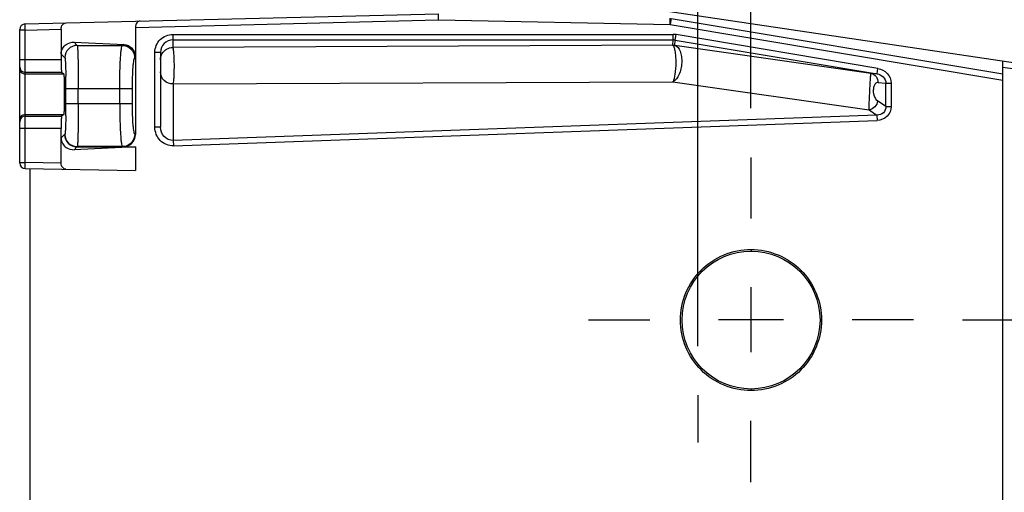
# Model space of a CAD drawing. Header units: inches. Extents: x 0 to 82.7, y 0 to 58.5.
# Tile 76 of 78: x 33.1 to 39.4, y 48.7 to 51.7. Entities that reach past the tile are written whole.
import ezdxf

# ---------------------------------------------------------------- set-up
doc = ezdxf.new("R2010")
doc.units = ezdxf.units.IN
doc.header["$LTSCALE"] = 4.547244
doc.header["$MEASUREMENT"] = 0
doc.linetypes.add('CENTER', pattern=[0.6, 0.375, -0.075, 0.075, -0.075])
doc.layers.get('0').update_dxf_attribs({"linetype": 'CONTINUOUS'})
doc.layers.add('DEFAULT_1', color=7, linetype='CENTER')
doc.styles.get("Standard").update_dxf_attribs({"font": 'txt', "width": 0.8})
doc.dimstyles.new('DIMSTYLE_2', dxfattribs={"dimtxt": 0.78125, "dimasz": 0.75, "dimexe": 0.18, "dimexo": 0.0625, "dimgap": 0.09, "dimtad": 1, "dimdec": 0, "dimzin": 4, "dimdsep": 46, "dimtxsty": 'STANDARD', "dimblk": '_FILLED', "dimblk1": '_FILLED', "dimblk2": '_FILLED', "dimcen": 0.09, "dimadec": 0, "dimazin": 0, "dimtfac": 1, "dimtdec": 0, "dimtofl": 0, "dimtmove": 0, "dimatfit": 3, "dimldrblk": '_FILLED', "dimfxl": 1, "dimtolj": 1, "dimtzin": 4, "dimarcsym": 0})

# ---------------------------------------------------------------- blocks, each defined once
blk = doc.blocks.new('_FILLED')
at = {"color": 0, "linetype": 'BYBLOCK'}
blk.add_solid([(0, 0), (-1, 0.1933), (-1, -0.1933)], dxfattribs=at)
blk = doc.blocks.new('*D13')
at = {"color": 7, "linetype": 'CONTINUOUS'}
for p, q in [((33.1016, 51.9461), (33.1016, 55.0077)), ((37.7548, 51.1362), (37.7548, 55.0077)), ((33.1016, 54.3827), (35.4282, 54.3827)), ((37.7548, 54.3827), (35.4282, 54.3827))]:
    blk.add_line(p, q, dxfattribs=at)
at = {"color": 7, "linetype": 'CONTINUOUS', "xscale": 0.75, "yscale": 0.75, "zscale": 0.75, "rotation": 180}
blk.add_blockref('_FILLED', (33.1016, 54.3827), dxfattribs=at)
at = {"color": 7, "linetype": 'CONTINUOUS', "xscale": 0.75, "yscale": 0.75, "zscale": 0.75}
blk.add_blockref('_FILLED', (37.7548, 54.3827), dxfattribs=at)
blk = doc.blocks.new('*D14')
at = {"color": 7, "linetype": 'CONTINUOUS'}
for p, q in [((33.1016, 51.9461), (33.1016, 53.5354)), ((37.4161, 49.6226), (37.4161, 53.5354)), ((33.1016, 52.9104), (35.2589, 52.9104)), ((37.4161, 52.9104), (35.2589, 52.9104))]:
    blk.add_line(p, q, dxfattribs=at)
at = {"color": 7, "linetype": 'CONTINUOUS', "xscale": 0.75, "yscale": 0.75, "zscale": 0.75, "rotation": 180}
blk.add_blockref('_FILLED', (33.1016, 52.9104), dxfattribs=at)
at = {"color": 7, "linetype": 'CONTINUOUS', "xscale": 0.75, "yscale": 0.75, "zscale": 0.75}
blk.add_blockref('_FILLED', (37.4161, 52.9104), dxfattribs=at)
blk = doc.blocks.new('*D15')
at = {"color": 7, "linetype": 'CONTINUOUS'}
for p, q in [((42.7919, 49.0334), (42.7919, 53.8091)), ((39.1007, 49.7902), (43.4169, 49.7902)), ((42.7919, 49.7902), (42.7919, 49.0334)), ((42.7919, 48.2766), (42.7919, 49.0334)), ((38.7621, 48.2766), (43.4169, 48.2766))]:
    blk.add_line(p, q, dxfattribs=at)
at = {"color": 7, "linetype": 'CONTINUOUS', "xscale": 0.75, "yscale": 0.75, "zscale": 0.75}
for p, rotation in [((42.7919, 49.7902), 90), ((42.7919, 48.2766), 270)]:
    blk.add_blockref('_FILLED', p, dxfattribs=dict(at, rotation=rotation))
blk = doc.blocks.new('*D16')
at = {"color": 7, "linetype": 'CONTINUOUS'}
for p, q in [((44.4552, 48.2766), (44.4552, 53.2604)), ((44.4552, 53.2604), (44.4552, 47.8908)), ((38.7621, 48.2766), (45.0802, 48.2766)), ((44.4552, 46.505), (44.4552, 47.8908)), ((39.8881, 47.505), (45.0802, 47.505)), ((44.4552, 47.505), (44.4552, 46.505))]:
    blk.add_line(p, q, dxfattribs=at)
at = {"color": 7, "linetype": 'CONTINUOUS', "xscale": 0.75, "yscale": 0.75, "zscale": 0.75}
for p, rotation in [((44.4552, 48.2766), 270), ((44.4552, 47.505), 90)]:
    blk.add_blockref('_FILLED', p, dxfattribs=dict(at, rotation=rotation))
blk = doc.blocks.new('*D18')
at = {"color": 7, "linetype": 'CONTINUOUS'}
for p, q in [((40.9269, 50.7924), (40.9269, 54.0015)), ((37.2642, 51.7945), (41.5519, 51.7945)), ((40.9269, 51.7945), (40.9269, 50.7924)), ((40.9269, 49.7902), (40.9269, 50.7924)), ((39.1007, 49.7902), (41.5519, 49.7902))]:
    blk.add_line(p, q, dxfattribs=at)
at = {"color": 7, "linetype": 'CONTINUOUS', "xscale": 0.75, "yscale": 0.75, "zscale": 0.75}
for p, rotation in [((40.9269, 51.7945), 90), ((40.9269, 49.7902), 270)]:
    blk.add_blockref('_FILLED', p, dxfattribs=dict(at, rotation=rotation))

msp = doc.modelspace()

# ---------------------------------------------------------------- linework, layer by layer
at = {"color": 7, "linetype": 'CONTINUOUS'}
for p, q in [((36.9402, 51.7962), (39.7411, 51.3813)), ((33.1362, 51.673), (35.767, 51.7373)), ((33.8378, 51.6507), (35.7671, 51.6979)), ((35.7671, 51.6979), (35.767, 51.7373)), ((35.7671, 51.6979), (37.2403, 51.6696)), ((37.2403, 51.6696), (37.241, 51.7089)), ((37.2468, 51.7084), (37.2403, 51.6696)), ((37.2468, 51.7084), (39.3575, 51.3552)), ((33.1016, 50.7878), (33.1016, 51.6376)), ((33.1371, 51.6336), (33.1016, 51.6336)), ((33.1371, 51.6336), (33.1362, 51.673)), ((33.1371, 51.6336), (33.3654, 51.6392)), ((33.1371, 50.7918), (33.1371, 51.6336)), ((33.3654, 51.6392), (33.3654, 51.4435)), ((33.8378, 51.6507), (33.8378, 50.9694)), ((37.2403, 51.6696), (39.3575, 51.3153)), ((34.076, 51.6063), (34.076, 51.5231)), ((34.076, 51.6063), (37.2601, 51.6063)), ((34.076, 51.5709), (37.2601, 51.5709)), ((37.2573, 51.5369), (37.2601, 51.5709)), ((37.2601, 51.5709), (37.2601, 51.6063)), ((37.2702, 51.5358), (37.2731, 51.5698)), ((37.2731, 51.5698), (37.2789, 51.6047)), ((37.2731, 51.5698), (38.5569, 51.3549)), ((38.5627, 51.3899), (37.2789, 51.6047)), ((33.4678, 51.5364), (33.4479, 51.5563)), ((33.4479, 51.5563), (33.7673, 51.5414)), ((33.4678, 51.5364), (33.7548, 51.5364)), ((33.7673, 51.5414), (33.7548, 51.5364)), ((37.2573, 51.5369), (34.076, 51.5231)), ((37.2583, 51.5364), (37.2573, 51.5368)), ((38.518, 51.3577), (37.2707, 51.5356)), ((33.3654, 51.4435), (33.1016, 51.4435)), ((33.3654, 51.4814), (33.3891, 51.4577)), ((33.8332, 51.4577), (33.8378, 51.4596)), ((33.9619, 51.0151), (33.9619, 51.492)), ((33.9973, 51.492), (33.9619, 51.492)), ((33.9973, 51.492), (33.9973, 51.0151)), ((39.3575, 44.2803), (39.3575, 51.4381)), ((38.5569, 51.3549), (38.5627, 51.3899)), ((39.3575, 51.3984), (39.7396, 51.3418)), ((33.3681, 51.3648), (33.1371, 51.3648)), ((33.3833, 51.3534), (33.1371, 51.3534)), ((33.3833, 51.3534), (33.3681, 51.3648)), ((38.5569, 51.3549), (38.518, 51.3577)), ((33.3957, 51.1675), (33.3957, 51.261)), ((33.3957, 51.261), (33.8166, 51.261)), ((33.4744, 51.1675), (33.4744, 51.261)), ((33.7381, 51.1675), (33.7381, 51.261)), ((33.8166, 51.261), (33.8166, 51.1675)), ((34.0788, 51.2907), (37.2581, 51.3045)), ((34.0788, 51.2907), (34.0788, 50.9316)), ((37.2581, 51.3045), (38.5067, 51.1263)), ((38.5637, 51.2995), (38.6132, 51.296)), ((38.6132, 51.148), (38.6132, 51.296)), ((38.6132, 51.296), (38.6465, 51.296)), ((38.6465, 51.296), (38.6465, 51.148)), ((33.3957, 51.1675), (33.8166, 51.1675)), ((38.5067, 51.1263), (38.5565, 51.093)), ((38.6132, 51.148), (38.5602, 51.1835)), ((38.6132, 51.148), (38.6465, 51.148)), ((33.1371, 51.0975), (33.3833, 51.0975)), ((33.1371, 51.0861), (33.3681, 51.0861)), ((33.3833, 51.0975), (33.3681, 51.0861)), ((38.5565, 51.093), (34.0788, 50.9316)), ((38.5565, 51.093), (38.5578, 51.0587)), ((33.3654, 51.0074), (33.1016, 51.0074)), ((33.3654, 50.7878), (33.3654, 51.0074)), ((33.9973, 51.0151), (33.9619, 51.0151)), ((34.08, 50.8973), (38.5578, 51.0587)), ((33.3874, 50.9695), (33.3654, 50.9475)), ((33.389, 50.9708), (33.3874, 50.9695)), ((33.8333, 50.9707), (33.8378, 50.9694)), ((33.4479, 50.8727), (33.4661, 50.8908)), ((33.8378, 50.8908), (33.4479, 50.8727)), ((33.4677, 50.892), (33.4661, 50.8908)), ((33.4661, 50.8908), (33.8378, 50.8908)), ((33.7549, 50.892), (33.4677, 50.892)), ((33.7549, 50.892), (33.759, 50.8908)), ((33.8378, 50.8908), (33.8378, 50.7402)), ((34.0788, 50.9316), (34.08, 50.8973)), ((33.1016, 50.7918), (33.1371, 50.7918)), ((33.1364, 50.7524), (33.1371, 50.7918)), ((33.1364, 50.7524), (33.8378, 50.7402)), ((33.3654, 50.7878), (33.1371, 50.7918)), ((33.1685, 48.1556), (33.1685, 50.7519)), ((37.7552, 50.2378), (37.7552, 50.2273)), ((37.7548, 49.9969), (37.7548, 49.5835)), ((37.9615, 49.7902), (37.5481, 49.7902)), ((37.7552, 49.3496), (37.7552, 49.3391))]:
    msp.add_line(p, q, dxfattribs=at)
msp.add_lwpolyline([(37.2707, 51.5356), (37.2706, 51.5357), (37.2705, 51.5357), (37.2704, 51.5357), (37.2704, 51.5357), (37.2703, 51.5357), (37.2703, 51.5358), (37.2703, 51.5358), (37.2702, 51.5358), (37.2702, 51.5358)], dxfattribs=at)
msp.add_circle((37.7551, 49.7885), 0.4389, dxfattribs=at)
for centre, radius, start, end in [((33.1371, 51.6376), 0.0354, 91.4, 180), ((34.0761, 51.4921), 0.0788, 90.03515, 180.03128), ((37.2601, 51.493), 0.1133, 80.4629, 90.03396), ((37.2601, 51.4921), 0.0788, 80.50554, 89.99446), ((33.4679, 51.4576), 0.0788, 90.08419, 179.9158), ((37.2572, 51.4579), 0.0789, 80.5135, 89.98624), ((37.2602, 51.4673), 0.0691, 81.29461, 91.61028), ((33.1368, 51.4002), 0.0352, 180.0248, 270.01058), ((33.1369, 51.3889), 0.0352, 180.0247, 270.00258), ((28.2562, 51.2629), 5.1395, 359.97863, 0.85387), ((27.8876, 51.1683), 5.5082, 359.17061, 359.99199), ((33.1368, 51.0507), 0.0352, 89.98942, 179.9752), ((33.1369, 51.0621), 0.0352, 172.43515, 179.9753), ((33.1371, 51.0623), 0.0352, 90.02554, 97.56434), ((33.4662, 50.9696), 0.0788, 180.0788, 269.90406), ((33.4678, 50.9708), 0.0788, 180.05654, 269.929), ((33.1371, 50.7878), 0.0354, 180, 268.99999)]:
    msp.add_arc(centre, radius, start, end, dxfattribs=at)
msp.add_ellipse((33.7588, 50.9696), major_axis=(0.0757, -0.0227), ratio=0.995856, start_param=-1.278833, end_param=0.289682, dxfattribs=at)
for points, knots in [([(33.8674, 51.6908), (33.8599, 51.6907), (33.8426, 51.68), (33.8378, 51.6611), (33.8378, 51.6507)], [0, 0, 0, 0, 0.417875, 1, 1, 1, 1]), ([(33.3654, 51.6392), (33.3654, 51.6496), (33.3702, 51.6684), (33.3875, 51.6791), (33.3949, 51.6793)], [0, 0, 0, 0, 0.582125, 1, 1, 1, 1]), ([(33.9619, 51.492), (33.962, 51.5212), (33.9861, 51.582), (34.0469, 51.6061), (34.076, 51.6063)], [0, 0, 0, 0, 0.500006, 1, 1, 1, 1]), ([(33.3654, 51.4814), (33.3654, 51.4945), (33.3721, 51.5187), (33.4011, 51.5492), (33.4305, 51.5571), (33.4479, 51.5563)], [0, 0, 0, 0, 0.319867, 0.575173, 1, 1, 1, 1]), ([(33.4678, 51.5364), (33.4692, 51.5345), (33.4689, 51.5259), (33.471, 51.5099), (33.4715, 51.4839), (33.4727, 51.4501), (33.4734, 51.4092), (33.4742, 51.3454), (33.4744, 51.2954), (33.4744, 51.261)], [0, 0, 0, 0, 0.025475, 0.086433, 0.180872, 0.305406, 0.45538, 0.625372, 1, 1, 1, 1]), ([(33.7381, 51.261), (33.7382, 51.2954), (33.7387, 51.3455), (33.7407, 51.4093), (33.7427, 51.4503), (33.7452, 51.4839), (33.7476, 51.5102), (33.7508, 51.5257), (33.7525, 51.5352), (33.7548, 51.5364)], [0, 0, 0, 0, 0.373369, 0.542781, 0.692268, 0.816492, 0.910928, 0.972422, 1, 1, 1, 1]), ([(33.7548, 51.5364), (33.7748, 51.5363), (33.8164, 51.5194), (33.8331, 51.4778), (33.8332, 51.4577)], [0, 0, 0, 0, 0.49931, 1, 1, 1, 1]), ([(33.7673, 51.5414), (33.7837, 51.5406), (33.8222, 51.5227), (33.8378, 51.4818), (33.8378, 51.4596)], [0, 0, 0, 0, 0.424703, 1, 1, 1, 1]), ([(34.0788, 51.2907), (34.0805, 51.2964), (34.0824, 51.3123), (34.0856, 51.3546), (34.0861, 51.4047), (34.0848, 51.4559), (34.0831, 51.4849), (34.0812, 51.5035), (34.0798, 51.5133), (34.0782, 51.5193), (34.077, 51.5227), (34.076, 51.5231)], [0, 0, 0, 0, 0.076116, 0.203624, 0.545879, 0.717884, 0.861488, 0.916867, 0.958998, 0.986697, 1, 1, 1, 1]), ([(37.2581, 51.3045), (37.2621, 51.3093), (37.2675, 51.325), (37.2761, 51.3659), (37.2791, 51.4155), (37.2774, 51.4659), (37.2735, 51.499), (37.2682, 51.5216), (37.2623, 51.5345), (37.2583, 51.5364)], [0, 0, 0, 0, 0.078676, 0.202256, 0.530188, 0.697229, 0.840293, 0.943621, 1, 1, 1, 1]), ([(37.2707, 51.5356), (37.2866, 51.532), (37.3053, 51.5039), (37.3138, 51.4645), (37.3154, 51.4124), (37.3032, 51.3549), (37.2757, 51.3126), (37.2581, 51.3045)], [0, 0, 0, 0, 0.187361, 0.321838, 0.474171, 0.777523, 1, 1, 1, 1]), ([(33.3654, 51.4435), (33.3654, 51.4336), (33.3655, 51.4153), (33.3659, 51.3937), (33.3666, 51.3796), (33.3668, 51.3721), (33.3676, 51.3678), (33.3676, 51.3652), (33.3681, 51.3648)], [0, 0, 0, 0, 0.376245, 0.697081, 0.821396, 0.915419, 0.975481, 1, 1, 1, 1]), ([(33.3891, 51.4577), (33.3898, 51.4569), (33.3902, 51.4534), (33.3913, 51.4469), (33.392, 51.4365), (33.3932, 51.416), (33.3943, 51.3833), (33.3949, 51.3552), (33.3952, 51.3395)], [0, 0, 0, 0, 0.026456, 0.083216, 0.171288, 0.2891, 0.603043, 1, 1, 1, 1]), ([(33.8332, 51.4577), (33.8314, 51.4568), (33.829, 51.4503), (33.8262, 51.4388), (33.8235, 51.4202), (33.8201, 51.3851), (33.8173, 51.3312), (33.8166, 51.2856), (33.8166, 51.261)], [0, 0, 0, 0, 0.03052, 0.092403, 0.186534, 0.310312, 0.628236, 1, 1, 1, 1]), ([(38.5627, 51.3899), (38.5848, 51.3864), (38.6278, 51.3641), (38.6468, 51.3183), (38.6465, 51.296)], [0, 0, 0, 0, 0.501024, 1, 1, 1, 1]), ([(33.3833, 51.0975), (33.3841, 51.0975), (33.3841, 51.1025), (33.3854, 51.1081), (33.3858, 51.1207), (33.3865, 51.136), (33.387, 51.1553), (33.3876, 51.1854), (33.3878, 51.2255), (33.3876, 51.2655), (33.387, 51.2956), (33.3865, 51.3149), (33.3858, 51.3302), (33.3854, 51.3428), (33.3841, 51.3484), (33.3841, 51.3534), (33.3833, 51.3534)], [0, 0, 0, 0, 0.010159, 0.038683, 0.084892, 0.146997, 0.222647, 0.308952, 0.49998, 0.69101, 0.777319, 0.852982, 0.915097, 0.961315, 0.98984, 1, 1, 1, 1]), ([(34.0788, 51.2907), (34.0583, 51.2901), (34.0155, 51.305), (33.9973, 51.347), (33.9973, 51.367)], [0, 0, 0, 0, 0.505584, 1, 1, 1, 1]), ([(38.5067, 51.1263), (38.5061, 51.1413), (38.5089, 51.184), (38.5106, 51.241), (38.5135, 51.2939), (38.5151, 51.323), (38.5164, 51.3406), (38.5169, 51.3492), (38.5175, 51.3543), (38.5175, 51.3571), (38.518, 51.3577)], [0, 0, 0, 0, 0.194392, 0.553098, 0.738251, 0.880331, 0.930732, 0.967263, 0.990198, 1, 1, 1, 1]), ([(38.518, 51.3577), (38.5306, 51.3554), (38.5553, 51.3402), (38.5638, 51.3129), (38.5637, 51.2995)], [0, 0, 0, 0, 0.489869, 1, 1, 1, 1]), ([(38.5569, 51.3549), (38.5712, 51.3527), (38.5993, 51.3398), (38.6131, 51.3104), (38.6132, 51.296)], [0, 0, 0, 0, 0.500201, 1, 1, 1, 1]), ([(38.5637, 51.2995), (38.5605, 51.2997), (38.5531, 51.2987), (38.543, 51.2898), (38.5354, 51.2731), (38.5308, 51.2435), (38.5376, 51.2099), (38.5525, 51.1886), (38.5602, 51.1835)], [0, 0, 0, 0, 0.069664, 0.154669, 0.280203, 0.461384, 0.799212, 1, 1, 1, 1]), ([(33.4744, 51.1675), (33.4744, 51.1329), (33.4742, 51.0826), (33.4734, 51.0185), (33.4727, 50.9775), (33.4714, 50.9439), (33.4711, 50.9178), (33.4686, 50.9024), (33.4693, 50.8936), (33.4677, 50.892)], [0, 0, 0, 0, 0.376518, 0.54717, 0.697541, 0.821992, 0.915931, 0.975936, 1, 1, 1, 1]), ([(33.7381, 51.1675), (33.7381, 51.1329), (33.7387, 51.0825), (33.7408, 51.0185), (33.7427, 50.9774), (33.7452, 50.9438), (33.7476, 50.9175), (33.7509, 50.9025), (33.7527, 50.893), (33.7549, 50.892)], [0, 0, 0, 0, 0.375177, 0.545218, 0.695077, 0.8192, 0.913131, 0.973699, 1, 1, 1, 1]), ([(33.8166, 51.1675), (33.8166, 51.1428), (33.8173, 51.097), (33.8201, 51.0429), (33.8236, 51.0077), (33.8263, 50.9891), (33.8291, 50.9779), (33.8316, 50.9715), (33.8333, 50.9707)], [0, 0, 0, 0, 0.373521, 0.692342, 0.816024, 0.909637, 0.970601, 1, 1, 1, 1]), ([(38.5602, 51.1835), (38.5591, 51.1696), (38.547, 51.1421), (38.5203, 51.128), (38.5067, 51.1263)], [0, 0, 0, 0, 0.504642, 1, 1, 1, 1]), ([(38.6132, 51.148), (38.6138, 51.1337), (38.6017, 51.1028), (38.5709, 51.0929), (38.5565, 51.093)], [0, 0, 0, 0, 0.499377, 1, 1, 1, 1]), ([(38.6465, 51.148), (38.6465, 51.1254), (38.6277, 51.0776), (38.5805, 51.0598), (38.5578, 51.0587)], [0, 0, 0, 0, 0.499437, 1, 1, 1, 1]), ([(33.3681, 51.0861), (33.3676, 51.0857), (33.3676, 51.0831), (33.3668, 51.0788), (33.3666, 51.0713), (33.3659, 51.0572), (33.3655, 51.0356), (33.3654, 51.0173), (33.3654, 51.0074)], [0, 0, 0, 0, 0.024519, 0.084581, 0.178604, 0.302919, 0.623756, 1, 1, 1, 1]), ([(33.3952, 51.0886), (33.3949, 51.0728), (33.3943, 51.0447), (33.3932, 51.0119), (33.392, 50.9915), (33.3912, 50.9811), (33.3902, 50.9749), (33.3897, 50.9714), (33.389, 50.9708)], [0, 0, 0, 0, 0.399658, 0.714693, 0.832327, 0.919679, 0.975181, 1, 1, 1, 1]), ([(34.08, 50.8973), (34.0499, 50.8961), (33.9859, 50.9217), (33.9621, 50.9848), (33.9619, 51.0151)], [0, 0, 0, 0, 0.49913, 1, 1, 1, 1]), ([(34.0788, 50.9316), (34.0577, 50.9309), (34.0133, 50.9497), (33.9973, 50.9939), (33.9973, 51.0151)], [0, 0, 0, 0, 0.499238, 1, 1, 1, 1]), ([(33.3654, 50.9475), (33.3654, 50.9344), (33.3721, 50.9102), (33.4011, 50.8797), (33.4305, 50.8718), (33.4479, 50.8727)], [0, 0, 0, 0, 0.319867, 0.575173, 1, 1, 1, 1]), ([(33.8333, 50.9707), (33.8333, 50.9507), (33.8166, 50.909), (33.7749, 50.8921), (33.7549, 50.892)], [0, 0, 0, 0, 0.500485, 1, 1, 1, 1]), ([(33.3949, 50.7479), (33.3875, 50.748), (33.3702, 50.7586), (33.3654, 50.7774), (33.3654, 50.7878)], [0, 0, 0, 0, 0.417592, 1, 1, 1, 1]), ([(37.7552, 49.3392), (37.6967, 49.3392), (37.5788, 49.3635), (37.381, 49.4929), (37.2557, 49.7885), (37.381, 50.084), (37.5788, 50.2134), (37.6967, 50.2377), (37.7552, 50.2377)], [0, 0, 0, 0, 0.126176, 0.252347, 0.5, 0.747653, 0.873824, 1, 1, 1, 1]), ([(37.7552, 50.2377), (37.8135, 50.2376), (37.9313, 50.2132), (38.1287, 50.0837), (38.2537, 49.7885), (38.1287, 49.4932), (37.9313, 49.3637), (37.8135, 49.3393), (37.7552, 49.3392)], [0, 0, 0, 0, 0.126159, 0.252322, 0.499992, 0.747666, 0.873838, 1, 1, 1, 1])]:
    msp.add_open_spline(points, degree=3, knots=knots, dxfattribs=at)
for points in [[(34.0136, 51.4924), (34.0198, 51.5005), (34.0278, 51.5074), (34.0366, 51.5126)], [(34.0366, 51.5126), (34.0484, 51.5194), (34.0624, 51.5231), (34.076, 51.5231)], [(33.9973, 51.4444), (33.9973, 51.4613), (34.0033, 51.479), (34.0136, 51.4924)], [(33.1019, 51.0667), (33.1025, 51.0713), (33.1041, 51.0758), (33.1064, 51.0798)], [(33.1064, 51.0798), (33.1116, 51.0888), (33.1221, 51.0958), (33.1324, 51.0972)]]:
    msp.add_open_spline(points, degree=3, dxfattribs=at)
at = {"layer": 'DEFAULT_1', "color": 7, "linetype": 'CENTER'}
for p, q in [((37.7548, 50.8237), (37.7548, 50.4342)), ((36.7213, 49.7902), (37.1108, 49.7902)), ((38.7882, 49.7902), (38.3988, 49.7902)), ((37.4161, 49.3101), (37.4161, 49.0084)), ((37.7548, 48.7568), (37.7548, 49.1462))]:
    msp.add_line(p, q, dxfattribs=at)

# ---------------------------------------------------------------- dimensions: what is measured, and where the dimension line sits
at = {"color": 7, "linetype": 'CONTINUOUS'}
for base, p1, p2, angle, picture, middle in [((33.1016, 54.3827), (37.7548, 51.1362), (33.1016, 51.9461), 180, '*D13', (34.4907, 54.578)), ((40.9269, 51.7945), (39.1007, 49.7902), (37.2642, 51.7945), 90, '*D18', (40.7316, 52.7515)), ((42.7919, 48.2766), (39.1007, 49.7902), (38.7621, 48.2766), 270, '*D15', (42.5966, 52.5591)), ((33.1016, 52.9104), (37.4161, 49.6226), (33.1016, 51.9461), 180, '*D14', (34.3214, 53.1058)), ((44.4552, 47.505), (38.7621, 48.2766), (39.8881, 47.505), 270, '*D16', (44.2599, 52.0104))]:
    dim = msp.add_linear_dim(base=base, p1=p1, p2=p2, angle=angle, dimstyle='DIMSTYLE_2', dxfattribs=at)
    dim.commit()
    dim.dimension.update_dxf_attribs({"geometry": picture, "text_midpoint": middle, "dimtype": 160})

doc.saveas('drawing.dxf')
